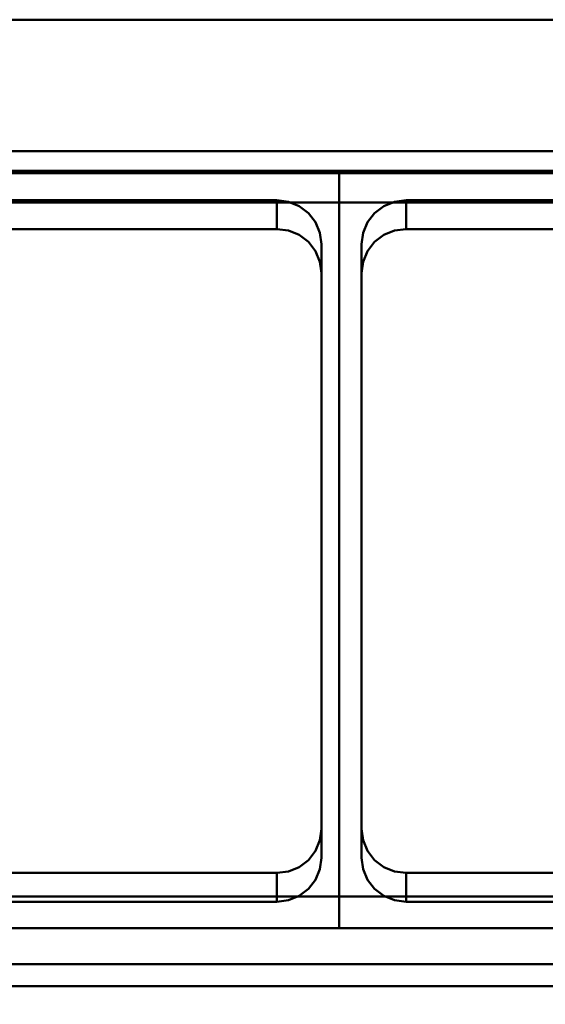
# Model space of a CAD drawing. Header units: millimetres. Extents: x -1749 to 536, y -1543 to 732.
# Tile 19 of 25: x -185 to 50, y 290 to 732. Entities that reach past the tile are written whole.
import ezdxf

# ---------------------------------------------------------------- set-up
doc = ezdxf.new("R2010")
doc.units = ezdxf.units.MM
doc.layers.add('Q-SPCQ', color=7, linetype='Continuous', lineweight=30)

# ---------------------------------------------------------------- blocks, each defined once
blk = doc.blocks.new('rf8.pizza4')
at = {"layer": 'Q-SPCQ', "lineweight": 40}
for points in [[(2133.16, 3187.22), (-151.84, 3187.22), (-151.84, 3927.22), (2133.16, 3927.22)], [(-151.84, 3927.22), (-151.84, 3927.22, 955), (2133.16, 3927.22, 955), (2133.16, 3927.22)], [(2105.16, 3858.26, 935.21), (2105.16, 3868.17, 936.6), (1005.16, 3868.17, 936.6), (1005.16, 3858.26, 935.21)], [(1005.16, 3868.17, 936.6), (2105.16, 3868.17, 936.6), (2105.16, 3868.17, 946.7), (1005.16, 3868.17, 946.7)], [(1555.16, 3533.53, 756.15), (1375.16, 3533.53, 756.15), (1375.16, 3859.32, 801.93), (1555.16, 3859.32, 801.93)], [(1555.16, 3859.32, 801.93), (1375.16, 3859.32, 801.93), (1375.16, 3845.11, 903.07), (1555.16, 3845.11, 903.07)], [(1555.16, 3519.31, 857.28), (1555.16, 3533.53, 756.15), (1555.16, 3859.32, 801.93), (1555.16, 3845.11, 903.07)], [(1555.16, 3859.32, 801.93), (1555.16, 3533.53, 756.15), (1555.16, 3519.31, 857.28), (1555.16, 3845.11, 903.07)], [(1735.16, 3533.53, 756.15), (1555.16, 3533.53, 756.15), (1555.16, 3859.32, 801.93), (1735.16, 3859.32, 801.93)], [(1735.16, 3859.32, 801.93), (1555.16, 3859.32, 801.93), (1555.16, 3845.11, 903.07), (1735.16, 3845.11, 903.07)], [(2105.16, 3858.26, 904.92), (2105.16, 3858.26, 935.21), (1005.16, 3858.26, 935.21), (1005.16, 3858.26, 904.92)], [(1547.16, 3826.38, 806.44), (1547.16, 3563.96, 769.56), (1547.16, 3551, 861.73), (1547.16, 3813.42, 898.65)], [(1547.16, 3563.96, 769.56), (1547.16, 3551, 861.77), (1547.16, 3813.42, 898.61), (1547.16, 3826.38, 806.44)], [(1565.16, 3563.96, 769.56), (1565.16, 3826.38, 806.44), (1565.16, 3813.42, 898.61), (1565.16, 3551, 861.77)], [(1565.16, 3826.38, 806.44), (1565.16, 3813.42, 898.65), (1565.16, 3551, 861.73), (1565.16, 3563.96, 769.56)], [(1555.16, 3519.31, 857.28), (1375.16, 3519.31, 857.28), (1375.16, 3533.53, 756.15), (1555.16, 3533.53, 756.15)], [(1735.16, 3519.31, 857.28), (1555.16, 3519.31, 857.28), (1555.16, 3533.53, 756.15), (1735.16, 3533.53, 756.15)], [(1005.16, 3503.26, 885.32), (2105.16, 3503.26, 885.32), (2105.16, 3503.26, 855.02), (1005.16, 3503.26, 855.02)], [(2105.16, 3493.36, 883.93), (2105.16, 3503.26, 885.32), (1005.16, 3503.26, 885.32), (1005.16, 3493.36, 883.93)], [(2105.16, 3493.36, 894.02), (2105.16, 3493.36, 883.93), (1005.16, 3493.36, 883.93), (1005.16, 3493.36, 894.02)]]:
    blk.add_3dface(points, dxfattribs=at)
for points, invisible_edges in [([(-151.84, 3927.22, 955), (-123.84, 3868.17, 946.7), (976.16, 3868.17, 946.7), (2133.16, 3927.22, 955)], 5), ([(1005.16, 3868.17, 946.7), (2105.16, 3868.17, 946.7), (2133.16, 3927.22, 955), (976.16, 3868.17, 946.7)], 14), ([(1527.16, 3833.23, 901.4), (1585.16, 3833.23, 901.4), (2105.16, 3858.26, 904.92), (1005.16, 3858.26, 904.92)], 11), ([(1405.16, 3833.23, 901.4), (1527.16, 3833.23, 901.4), (1005.16, 3858.26, 904.92), (1347.16, 3833.23, 901.4)], 14), ([(2105.16, 3858.26, 904.92), (1585.16, 3833.23, 901.4), (1707.16, 3833.23, 901.4), (1765.16, 3833.23, 901.4)], 13), ([(1385.16, 3826.38, 806.44), (1547.16, 3826.38, 806.44), (1527.16, 3846.18, 809.23), (1405.16, 3846.18, 809.23)], 11), ([(1385.16, 3826.38, 806.44), (1547.16, 3826.38, 806.44), (1527.16, 3846.18, 809.23), (1405.16, 3846.18, 809.23)], 11), ([(1527.16, 3833.23, 901.4), (1405.16, 3846.18, 809.23), (1527.16, 3846.18, 809.23)], 1), ([(1405.16, 3846.18, 809.23), (1527.16, 3833.23, 901.4), (1405.16, 3833.22, 901.44)], 1), ([(1527.16, 3846.18, 809.23), (1527.16, 3833.22, 901.44), (1405.16, 3833.23, 901.4)], 12), ([(1405.16, 3833.23, 901.4), (1405.16, 3846.18, 809.23), (1527.16, 3846.18, 809.23)], 12), ([(1527.16, 3846.18, 809.23), (1541.3, 3840.38, 808.41), (1537.16, 3843.53, 808.85)], 13), ([(1537.16, 3843.53, 808.85), (1532.33, 3845.51, 809.13), (1527.16, 3846.18, 809.23)], 12), ([(1527.16, 3846.18, 809.23), (1544.48, 3836.28, 807.83), (1541.3, 3840.38, 808.41)], 13), ([(1532.33, 3845.51, 809.13), (1532.33, 3832.55, 901.3), (1527.16, 3846.18, 809.23)], 3), ([(1527.16, 3833.22, 901.44), (1527.16, 3846.18, 809.23), (1532.33, 3832.55, 901.3)], 2), ([(1527.16, 3846.18, 809.23), (1541.3, 3840.38, 808.41), (1537.16, 3843.53, 808.85)], 13), ([(1537.16, 3843.53, 808.85), (1532.33, 3845.51, 809.13), (1527.16, 3846.18, 809.23)], 12), ([(1527.16, 3846.18, 809.23), (1544.48, 3836.28, 807.83), (1541.3, 3840.38, 808.41)], 13), ([(1532.33, 3845.51, 809.13), (1532.33, 3832.55, 901.3), (1527.16, 3846.18, 809.23)], 3), ([(1527.16, 3833.22, 901.44), (1527.16, 3846.18, 809.23), (1532.33, 3832.55, 901.3)], 2), ([(1565.16, 3826.38, 806.44), (1727.16, 3826.38, 806.44), (1707.16, 3846.18, 809.23), (1585.16, 3846.18, 809.23)], 11), ([(1565.16, 3826.38, 806.44), (1585.16, 3846.18, 809.23), (1565.84, 3831.5, 807.16)], 3), ([(1565.16, 3826.38, 806.44), (1727.16, 3826.38, 806.44), (1707.16, 3846.18, 809.23), (1585.16, 3846.18, 809.23)], 11), ([(1565.16, 3826.38, 806.44), (1585.16, 3846.18, 809.23), (1565.84, 3831.5, 807.16)], 3), ([(1579.98, 3845.51, 809.13), (1575.16, 3843.53, 808.85), (1585.16, 3846.18, 809.23)], 2), ([(1579.98, 3845.51, 809.13), (1575.16, 3843.53, 808.85), (1585.16, 3846.18, 809.23)], 2), ([(1579.98, 3845.51, 809.13), (1585.16, 3846.18, 809.23), (1585.16, 3833.23, 901.4)], 12), ([(1579.98, 3845.51, 809.13), (1585.16, 3846.18, 809.23), (1585.16, 3833.23, 901.4)], 12), ([(1707.16, 3833.23, 901.4), (1585.16, 3846.18, 809.23), (1707.16, 3846.18, 809.23)], 1), ([(1585.16, 3846.18, 809.23), (1707.16, 3833.23, 901.4), (1585.16, 3833.22, 901.44)], 1), ([(1707.16, 3846.18, 809.23), (1707.16, 3833.22, 901.44), (1585.16, 3833.23, 901.4)], 12), ([(1585.16, 3833.23, 901.4), (1585.16, 3846.18, 809.23), (1707.16, 3846.18, 809.23)], 12), ([(1405.16, 3833.23, 901.4), (1527.16, 3833.23, 901.4), (1555.16, 3845.11, 903.07), (1375.16, 3845.11, 903.07)], 10), ([(1527.16, 3833.23, 901.4), (1532.33, 3832.55, 901.3), (1555.16, 3845.11, 903.07)], 14), ([(1537.16, 3830.57, 901.02), (1532.33, 3832.55, 901.3), (1532.33, 3845.51, 809.13)], 14), ([(1532.33, 3845.51, 809.13), (1537.16, 3843.53, 808.85), (1537.16, 3830.57, 901.02)], 14), ([(1537.16, 3830.57, 901.02), (1532.33, 3832.55, 901.3), (1532.33, 3845.51, 809.13)], 14), ([(1532.33, 3845.51, 809.13), (1537.16, 3843.53, 808.85), (1537.16, 3830.57, 901.02)], 14), ([(1532.33, 3832.55, 901.3), (1537.16, 3830.57, 901.02), (1555.16, 3845.11, 903.07)], 14), ([(1537.16, 3830.57, 901.02), (1541.3, 3827.43, 900.58), (1555.16, 3845.11, 903.07)], 14), ([(1541.3, 3827.43, 900.58), (1537.16, 3830.57, 901.02), (1537.16, 3843.53, 808.85), (1541.3, 3840.38, 808.41)], 10), ([(1541.3, 3827.43, 900.58), (1537.16, 3830.57, 901.02), (1537.16, 3843.53, 808.85), (1541.3, 3840.38, 808.41)], 10), ([(1544.48, 3823.33, 900.01), (1555.16, 3845.11, 903.07), (1541.3, 3827.43, 900.58)], 3), ([(1555.16, 3845.11, 903.07), (1544.48, 3823.33, 900.01), (1546.47, 3818.55, 899.33)], 13), ([(1546.47, 3818.55, 899.33), (1547.16, 3813.42, 898.61), (1555.16, 3845.11, 903.07)], 14), ([(1555.16, 3845.11, 903.07), (1547.16, 3813.42, 898.61), (1547.16, 3551, 861.73)], 13), ([(1547.16, 3551, 861.73), (1555.16, 3519.31, 857.28), (1555.16, 3845.11, 903.07)], 13), ([(1585.16, 3833.23, 901.4), (1707.16, 3833.23, 901.4), (1735.16, 3845.11, 903.07), (1555.16, 3845.11, 903.07)], 10), ([(1579.98, 3832.55, 901.3), (1585.16, 3833.23, 901.4), (1555.16, 3845.11, 903.07)], 14), ([(1571.01, 3827.43, 900.58), (1575.16, 3830.57, 901.02), (1555.16, 3845.11, 903.07)], 14), ([(1579.98, 3832.55, 901.3), (1555.16, 3845.11, 903.07), (1575.16, 3830.57, 901.02)], 3), ([(1567.84, 3823.33, 900.01), (1555.16, 3845.11, 903.07), (1565.84, 3818.55, 899.33)], 3), ([(1555.16, 3845.11, 903.07), (1567.84, 3823.33, 900.01), (1571.01, 3827.43, 900.58)], 13), ([(1565.16, 3813.42, 898.61), (1565.84, 3818.55, 899.33), (1555.16, 3845.11, 903.07)], 14), ([(1555.16, 3845.11, 903.07), (1565.16, 3551, 861.73), (1565.16, 3813.42, 898.61)], 13), ([(1565.16, 3551, 861.73), (1555.16, 3845.11, 903.07), (1555.16, 3519.31, 857.28)], 13), ([(1575.16, 3843.53, 808.85), (1571.01, 3840.38, 808.41), (1565.84, 3831.5, 807.16)], 14), ([(1575.16, 3843.53, 808.85), (1571.01, 3840.38, 808.41), (1565.84, 3831.5, 807.16)], 14), ([(1571.01, 3840.38, 808.41), (1575.16, 3843.53, 808.85), (1575.16, 3830.57, 901.02), (1571.01, 3827.43, 900.58)], 10), ([(1571.01, 3840.38, 808.41), (1575.16, 3843.53, 808.85), (1575.16, 3830.57, 901.02), (1571.01, 3827.43, 900.58)], 10), ([(1579.98, 3845.51, 809.13), (1579.98, 3832.55, 901.3), (1575.16, 3843.53, 808.85)], 3), ([(1579.98, 3845.51, 809.13), (1579.98, 3832.55, 901.3), (1575.16, 3843.53, 808.85)], 3), ([(1579.98, 3832.55, 901.3), (1575.16, 3830.57, 901.02), (1575.16, 3843.53, 808.85)], 14), ([(1579.98, 3832.55, 901.3), (1575.16, 3830.57, 901.02), (1575.16, 3843.53, 808.85)], 14), ([(1585.16, 3833.23, 901.4), (1579.98, 3832.55, 901.3), (1579.98, 3845.51, 809.13)], 14), ([(1585.16, 3833.23, 901.4), (1579.98, 3832.55, 901.3), (1579.98, 3845.51, 809.13)], 14), ([(1544.48, 3836.28, 807.83), (1544.48, 3823.33, 900.01), (1541.3, 3840.38, 808.41)], 3), ([(1541.3, 3827.43, 900.58), (1541.3, 3840.38, 808.41), (1544.48, 3823.33, 900.01)], 3), ([(1544.48, 3836.28, 807.83), (1544.48, 3823.33, 900.01), (1541.3, 3840.38, 808.41)], 3), ([(1541.3, 3827.43, 900.58), (1541.3, 3840.38, 808.41), (1544.48, 3823.33, 900.01)], 3), ([(1565.84, 3831.5, 807.16), (1571.01, 3840.38, 808.41), (1567.84, 3836.28, 807.83)], 1), ([(1565.84, 3831.5, 807.16), (1571.01, 3840.38, 808.41), (1567.84, 3836.28, 807.83)], 1), ([(1567.84, 3836.28, 807.83), (1571.01, 3840.38, 808.41), (1571.01, 3827.43, 900.58)], 14), ([(1567.84, 3836.28, 807.83), (1571.01, 3840.38, 808.41), (1571.01, 3827.43, 900.58)], 14), ([(1579.98, 3832.55, 901.3), (1585.16, 3833.23, 901.4), (1527.16, 3833.23, 901.4), (1532.33, 3832.55, 901.3)], 10), ([(1575.16, 3830.57, 901.02), (1579.98, 3832.55, 901.3), (1532.33, 3832.55, 901.3), (1537.16, 3830.57, 901.02)], 10), ([(1546.47, 3831.5, 807.16), (1544.48, 3836.28, 807.83), (1547.16, 3826.38, 806.44)], 2), ([(1546.47, 3818.55, 899.33), (1544.48, 3823.33, 900.01), (1544.48, 3836.28, 807.83), (1546.47, 3831.5, 807.16)], 10), ([(1546.47, 3831.5, 807.16), (1544.48, 3836.28, 807.83), (1547.16, 3826.38, 806.44)], 2), ([(1546.47, 3818.55, 899.33), (1544.48, 3823.33, 900.01), (1544.48, 3836.28, 807.83), (1546.47, 3831.5, 807.16)], 10), ([(1567.84, 3823.33, 900.01), (1565.84, 3818.55, 899.33), (1565.84, 3831.5, 807.16), (1567.84, 3836.28, 807.83)], 10), ([(1567.84, 3823.33, 900.01), (1565.84, 3818.55, 899.33), (1565.84, 3831.5, 807.16), (1567.84, 3836.28, 807.83)], 10), ([(1567.84, 3836.28, 807.83), (1571.01, 3827.43, 900.58), (1567.84, 3823.33, 900.01)], 13), ([(1567.84, 3836.28, 807.83), (1571.01, 3827.43, 900.58), (1567.84, 3823.33, 900.01)], 13), ([(1571.01, 3827.43, 900.58), (1575.16, 3830.57, 901.02), (1537.16, 3830.57, 901.02), (1541.3, 3827.43, 900.58)], 10), ([(1547.16, 3813.42, 898.61), (1546.47, 3818.55, 899.33), (1546.47, 3831.5, 807.16)], 14), ([(1546.47, 3831.5, 807.16), (1547.16, 3826.38, 806.44), (1547.16, 3813.42, 898.61)], 12), ([(1547.16, 3813.42, 898.61), (1546.47, 3818.55, 899.33), (1546.47, 3831.5, 807.16)], 14), ([(1546.47, 3831.5, 807.16), (1547.16, 3826.38, 806.44), (1547.16, 3813.42, 898.61)], 12), ([(1565.84, 3831.5, 807.16), (1565.84, 3818.55, 899.33), (1565.16, 3826.38, 806.44)], 3), ([(1565.84, 3831.5, 807.16), (1565.84, 3818.55, 899.33), (1565.16, 3826.38, 806.44)], 3), ([(1385.16, 3563.96, 769.56), (1547.16, 3563.96, 769.56), (1547.16, 3826.38, 806.44), (1385.16, 3826.38, 806.44)], 5), ([(1385.16, 3563.96, 769.56), (1547.16, 3563.96, 769.56), (1547.16, 3826.38, 806.44), (1385.16, 3826.38, 806.44)], 5), ([(1567.84, 3823.33, 900.01), (1571.01, 3827.43, 900.58), (1541.3, 3827.43, 900.58), (1544.48, 3823.33, 900.01)], 10), ([(1565.16, 3563.96, 769.56), (1727.16, 3563.96, 769.56), (1727.16, 3826.38, 806.44), (1565.16, 3826.38, 806.44)], 5), ([(1565.16, 3813.42, 898.65), (1565.16, 3826.38, 806.44), (1565.84, 3818.55, 899.33)], 2), ([(1565.16, 3563.96, 769.56), (1727.16, 3563.96, 769.56), (1727.16, 3826.38, 806.44), (1565.16, 3826.38, 806.44)], 5), ([(1565.16, 3813.42, 898.65), (1565.16, 3826.38, 806.44), (1565.84, 3818.55, 899.33)], 2), ([(1565.84, 3818.55, 899.33), (1567.84, 3823.33, 900.01), (1544.48, 3823.33, 900.01), (1546.47, 3818.55, 899.33)], 10), ([(1565.16, 3813.42, 898.61), (1565.84, 3818.55, 899.33), (1546.47, 3818.55, 899.33), (1547.16, 3813.42, 898.61)], 10), ([(1547.16, 3551, 861.73), (1565.16, 3551, 861.73), (1565.16, 3813.42, 898.61), (1547.16, 3813.42, 898.61)], 5), ([(1527.16, 3544.15, 766.78), (1547.16, 3563.96, 769.56), (1385.16, 3563.96, 769.56), (1405.16, 3544.15, 766.78)], 7), ([(1527.16, 3544.15, 766.78), (1547.16, 3563.96, 769.56), (1385.16, 3563.96, 769.56), (1405.16, 3544.15, 766.78)], 7), ([(1546.47, 3558.83, 768.84), (1547.16, 3563.96, 769.56), (1527.16, 3544.15, 766.78)], 14), ([(1546.47, 3558.83, 768.84), (1547.16, 3563.96, 769.56), (1527.16, 3544.15, 766.78)], 14), ([(1546.47, 3558.83, 768.84), (1546.47, 3545.88, 861.01), (1547.16, 3563.96, 769.56)], 3), ([(1547.16, 3551, 861.77), (1547.16, 3563.96, 769.56), (1546.47, 3545.88, 861.01)], 2), ([(1546.47, 3558.83, 768.84), (1546.47, 3545.88, 861.01), (1547.16, 3563.96, 769.56)], 3), ([(1547.16, 3551, 861.77), (1547.16, 3563.96, 769.56), (1546.47, 3545.88, 861.01)], 2), ([(1707.16, 3544.15, 766.78), (1727.16, 3563.96, 769.56), (1565.16, 3563.96, 769.56), (1585.16, 3544.15, 766.78)], 7), ([(1565.16, 3563.96, 769.56), (1567.84, 3554.05, 768.17), (1571.01, 3549.95, 767.59)], 13), ([(1567.84, 3554.05, 768.17), (1565.16, 3563.96, 769.56), (1565.84, 3558.83, 768.84)], 1), ([(1565.84, 3558.83, 768.84), (1565.16, 3563.96, 769.56), (1565.16, 3551, 861.73)], 12), ([(1707.16, 3544.15, 766.78), (1727.16, 3563.96, 769.56), (1565.16, 3563.96, 769.56), (1585.16, 3544.15, 766.78)], 7), ([(1565.16, 3563.96, 769.56), (1567.84, 3554.05, 768.17), (1571.01, 3549.95, 767.59)], 13), ([(1567.84, 3554.05, 768.17), (1565.16, 3563.96, 769.56), (1565.84, 3558.83, 768.84)], 1), ([(1565.84, 3558.83, 768.84), (1565.16, 3563.96, 769.56), (1565.16, 3551, 861.73)], 12), ([(1537.16, 3546.8, 767.15), (1541.3, 3549.95, 767.59), (1546.47, 3558.83, 768.84)], 14), ([(1537.16, 3546.8, 767.15), (1541.3, 3549.95, 767.59), (1546.47, 3558.83, 768.84)], 14), ([(1544.48, 3554.05, 768.17), (1546.47, 3558.83, 768.84), (1541.3, 3549.95, 767.59)], 2), ([(1544.48, 3554.05, 768.17), (1546.47, 3558.83, 768.84), (1541.3, 3549.95, 767.59)], 2), ([(1544.48, 3541.1, 860.34), (1546.47, 3545.88, 861.01), (1546.47, 3558.83, 768.84)], 14), ([(1546.47, 3558.83, 768.84), (1544.48, 3554.05, 768.17), (1544.48, 3541.1, 860.34)], 14), ([(1544.48, 3541.1, 860.34), (1546.47, 3545.88, 861.01), (1546.47, 3558.83, 768.84)], 14), ([(1546.47, 3558.83, 768.84), (1544.48, 3554.05, 768.17), (1544.48, 3541.1, 860.34)], 14), ([(1565.16, 3551, 861.73), (1565.84, 3545.88, 861.01), (1565.84, 3558.83, 768.84)], 14), ([(1565.16, 3551, 861.73), (1565.84, 3545.88, 861.01), (1565.84, 3558.83, 768.84)], 14), ([(1565.84, 3558.83, 768.84), (1565.84, 3545.88, 861.01), (1567.84, 3554.05, 768.17)], 3), ([(1565.84, 3558.83, 768.84), (1565.84, 3545.88, 861.01), (1567.84, 3554.05, 768.17)], 3), ([(1544.48, 3554.05, 768.17), (1541.3, 3537, 859.76), (1544.48, 3541.1, 860.34)], 13), ([(1544.48, 3554.05, 768.17), (1541.3, 3549.95, 767.59), (1541.3, 3537, 859.76)], 14), ([(1544.48, 3554.05, 768.17), (1541.3, 3537, 859.76), (1544.48, 3541.1, 860.34)], 13), ([(1544.48, 3554.05, 768.17), (1541.3, 3549.95, 767.59), (1541.3, 3537, 859.76)], 14), ([(1565.84, 3545.88, 861.01), (1567.84, 3541.1, 860.34), (1567.84, 3554.05, 768.17)], 14), ([(1565.84, 3545.88, 861.01), (1567.84, 3541.1, 860.34), (1567.84, 3554.05, 768.17)], 14), ([(1567.84, 3554.05, 768.17), (1567.84, 3541.1, 860.34), (1571.01, 3549.95, 767.59)], 3), ([(1567.84, 3554.05, 768.17), (1567.84, 3541.1, 860.34), (1571.01, 3549.95, 767.59)], 3), ([(1537.16, 3546.8, 767.15), (1537.16, 3533.85, 859.32), (1541.3, 3549.95, 767.59)], 3), ([(1541.3, 3537, 859.76), (1541.3, 3549.95, 767.59), (1537.16, 3533.85, 859.32)], 3), ([(1537.16, 3546.8, 767.15), (1537.16, 3533.85, 859.32), (1541.3, 3549.95, 767.59)], 3), ([(1541.3, 3537, 859.76), (1541.3, 3549.95, 767.59), (1537.16, 3533.85, 859.32)], 3), ([(1546.47, 3545.88, 861.01), (1565.84, 3545.88, 861.01), (1565.16, 3551, 861.73), (1547.16, 3551, 861.73)], 5), ([(1547.16, 3551, 861.73), (1546.47, 3545.88, 861.01), (1555.16, 3519.31, 857.28)], 14), ([(1565.84, 3545.88, 861.01), (1565.16, 3551, 861.73), (1555.16, 3519.31, 857.28)], 14), ([(1571.01, 3537, 859.76), (1571.01, 3549.95, 767.59), (1567.84, 3541.1, 860.34)], 3), ([(1571.01, 3537, 859.76), (1571.01, 3549.95, 767.59), (1567.84, 3541.1, 860.34)], 3), ([(1579.98, 3544.83, 766.87), (1585.16, 3544.15, 766.78), (1571.01, 3549.95, 767.59)], 14), ([(1575.16, 3546.8, 767.15), (1579.98, 3544.83, 766.87), (1571.01, 3549.95, 767.59)], 2), ([(1575.16, 3546.8, 767.15), (1571.01, 3549.95, 767.59), (1571.01, 3537, 859.76)], 14), ([(1579.98, 3544.83, 766.87), (1585.16, 3544.15, 766.78), (1571.01, 3549.95, 767.59)], 14), ([(1575.16, 3546.8, 767.15), (1579.98, 3544.83, 766.87), (1571.01, 3549.95, 767.59)], 2), ([(1575.16, 3546.8, 767.15), (1571.01, 3549.95, 767.59), (1571.01, 3537, 859.76)], 14), ([(1537.16, 3546.8, 767.15), (1527.16, 3544.15, 766.78), (1532.33, 3544.83, 766.87)], 1), ([(1537.16, 3546.8, 767.15), (1527.16, 3544.15, 766.78), (1532.33, 3544.83, 766.87)], 1), ([(1532.33, 3531.87, 859.04), (1537.16, 3533.85, 859.32), (1537.16, 3546.8, 767.15)], 14), ([(1532.33, 3544.83, 766.87), (1532.33, 3531.87, 859.04), (1537.16, 3546.8, 767.15)], 3), ([(1532.33, 3531.87, 859.04), (1537.16, 3533.85, 859.32), (1537.16, 3546.8, 767.15)], 14), ([(1532.33, 3544.83, 766.87), (1532.33, 3531.87, 859.04), (1537.16, 3546.8, 767.15)], 3), ([(1544.48, 3541.1, 860.34), (1567.84, 3541.1, 860.34), (1565.84, 3545.88, 861.01), (1546.47, 3545.88, 861.01)], 5), ([(1544.48, 3541.1, 860.34), (1555.16, 3519.31, 857.28), (1546.47, 3545.88, 861.01)], 3), ([(1555.16, 3519.31, 857.28), (1567.84, 3541.1, 860.34), (1565.84, 3545.88, 861.01)], 13), ([(1575.16, 3546.8, 767.15), (1571.01, 3537, 859.76), (1575.16, 3533.85, 859.32)], 13), ([(1575.16, 3546.8, 767.15), (1571.01, 3537, 859.76), (1575.16, 3533.85, 859.32)], 13), ([(1579.98, 3544.83, 766.87), (1575.16, 3546.8, 767.15), (1575.16, 3533.85, 859.32)], 14), ([(1579.98, 3544.83, 766.87), (1575.16, 3546.8, 767.15), (1575.16, 3533.85, 859.32)], 14), ([(1405.16, 3531.2, 858.95), (1527.16, 3544.15, 766.78), (1405.16, 3544.15, 766.78)], 1), ([(1527.16, 3544.15, 766.78), (1405.16, 3531.2, 858.95), (1527.16, 3531.19, 858.99)], 1), ([(1405.16, 3544.15, 766.78), (1405.16, 3531.19, 858.99), (1527.16, 3531.2, 858.95)], 12), ([(1527.16, 3531.2, 858.95), (1527.16, 3544.15, 766.78), (1405.16, 3544.15, 766.78)], 12), ([(1527.16, 3531.2, 858.95), (1532.33, 3531.87, 859.04), (1532.33, 3544.83, 766.87), (1527.16, 3544.15, 766.78)], 2), ([(1527.16, 3531.2, 858.95), (1532.33, 3531.87, 859.04), (1532.33, 3544.83, 766.87), (1527.16, 3544.15, 766.78)], 2), ([(1541.3, 3537, 859.76), (1571.01, 3537, 859.76), (1567.84, 3541.1, 860.34), (1544.48, 3541.1, 860.34)], 5), ([(1555.16, 3519.31, 857.28), (1544.48, 3541.1, 860.34), (1541.3, 3537, 859.76)], 13), ([(1567.84, 3541.1, 860.34), (1555.16, 3519.31, 857.28), (1571.01, 3537, 859.76)], 3), ([(1575.16, 3533.85, 859.32), (1579.98, 3531.87, 859.04), (1579.98, 3544.83, 766.87)], 14), ([(1575.16, 3533.85, 859.32), (1579.98, 3531.87, 859.04), (1579.98, 3544.83, 766.87)], 14), ([(1579.98, 3544.83, 766.87), (1579.98, 3531.87, 859.04), (1585.16, 3544.15, 766.78)], 3), ([(1579.98, 3544.83, 766.87), (1579.98, 3531.87, 859.04), (1585.16, 3544.15, 766.78)], 3), ([(1585.16, 3531.19, 858.99), (1585.16, 3544.15, 766.78), (1579.98, 3531.87, 859.04)], 2), ([(1585.16, 3531.19, 858.99), (1585.16, 3544.15, 766.78), (1579.98, 3531.87, 859.04)], 2), ([(1585.16, 3531.2, 858.95), (1707.16, 3544.15, 766.78), (1585.16, 3544.15, 766.78)], 1), ([(1707.16, 3544.15, 766.78), (1585.16, 3531.2, 858.95), (1707.16, 3531.19, 858.99)], 1), ([(1585.16, 3544.15, 766.78), (1585.16, 3531.19, 858.99), (1707.16, 3531.2, 858.95)], 12), ([(1707.16, 3531.2, 858.95), (1707.16, 3544.15, 766.78), (1585.16, 3544.15, 766.78)], 12), ([(1537.16, 3533.85, 859.32), (1575.16, 3533.85, 859.32), (1571.01, 3537, 859.76), (1541.3, 3537, 859.76)], 5), ([(1541.3, 3537, 859.76), (1537.16, 3533.85, 859.32), (1555.16, 3519.31, 857.28)], 14), ([(1575.16, 3533.85, 859.32), (1571.01, 3537, 859.76), (1555.16, 3519.31, 857.28)], 14), ([(1527.16, 3531.2, 858.95), (1585.16, 3531.2, 858.95), (1579.98, 3531.87, 859.04), (1532.33, 3531.87, 859.04)], 5), ([(1532.33, 3531.87, 859.04), (1527.16, 3531.2, 858.95), (1555.16, 3519.31, 857.28)], 14), ([(1532.33, 3531.87, 859.04), (1579.98, 3531.87, 859.04), (1575.16, 3533.85, 859.32), (1537.16, 3533.85, 859.32)], 5), ([(1537.16, 3533.85, 859.32), (1532.33, 3531.87, 859.04), (1555.16, 3519.31, 857.28)], 14), ([(1575.16, 3533.85, 859.32), (1555.16, 3519.31, 857.28), (1579.98, 3531.87, 859.04)], 3), ([(1585.16, 3531.2, 858.95), (1579.98, 3531.87, 859.04), (1555.16, 3519.31, 857.28)], 14), ([(2105.16, 3503.26, 855.02), (1585.16, 3531.2, 858.95), (1527.16, 3531.2, 858.95), (1005.16, 3503.26, 855.02)], 7), ([(1005.16, 3503.26, 855.02), (1527.16, 3531.2, 858.95), (1405.16, 3531.2, 858.95), (1347.16, 3531.2, 858.95)], 13), ([(1555.16, 3519.31, 857.28), (1527.16, 3531.2, 858.95), (1405.16, 3531.2, 858.95), (1375.16, 3519.31, 857.28)], 5), ([(1735.16, 3519.31, 857.28), (1707.16, 3531.2, 858.95), (1585.16, 3531.2, 858.95), (1555.16, 3519.31, 857.28)], 5), ([(1707.16, 3531.2, 858.95), (1585.16, 3531.2, 858.95), (2105.16, 3503.26, 855.02), (1765.16, 3531.2, 858.95)], 14), ([(976.16, 3493.36, 894.02), (-123.84, 3493.36, 894.02), (-151.84, 3437.22, 886.13), (2133.16, 3437.22, 886.13)], 10), ([(2133.16, 3437.22, 886.13), (2105.16, 3493.36, 894.02), (1005.16, 3493.36, 894.02), (976.16, 3493.36, 894.02)], 13)]:
    blk.add_3dface(points, dxfattribs=dict(at, invisible_edges=invisible_edges))
at = {"layer": 'Q-SPCQ', "lineweight": 40, "transparency": 33554448}
for points in [[(1730.66, 3868.17, 942.66), (1375.16, 3868.17, 942.66), (1375.16, 3868.17, 948.72), (1730.66, 3868.17, 948.72)], [(1730.66, 3493.36, 889.99), (1375.16, 3493.36, 889.99), (1375.16, 3868.17, 942.66), (1730.66, 3868.17, 942.66)], [(1375.16, 3493.36, 889.99), (1730.66, 3493.36, 889.99), (1730.66, 3493.36, 896.04), (1375.16, 3493.36, 896.04)]]:
    blk.add_3dface(points, dxfattribs=at)
for points, invisible_edges in [([(1401.99, 3717.22, 927.51), (1704.75, 3717.22, 927.51), (1730.66, 3868.17, 948.72), (1375.16, 3868.17, 948.72)], 11), ([(1402.99, 3714.83, 927.17), (1703.75, 3714.83, 927.17), (1704.75, 3717.22, 927.51), (1401.99, 3717.22, 927.51)], 5), ([(1403.33, 3712.27, 926.81), (1703.41, 3712.27, 926.81), (1703.75, 3714.83, 927.17), (1402.99, 3714.83, 927.17)], 5), ([(1403.33, 3652.85, 918.46), (1703.41, 3652.85, 918.46), (1703.41, 3712.27, 926.81), (1403.33, 3712.27, 926.81)], 5), ([(1703.75, 3650.29, 918.1), (1703.41, 3652.85, 918.46), (1403.33, 3652.85, 918.46), (1402.99, 3650.29, 918.1)], 10), ([(1730.66, 3493.36, 896.04), (1704.75, 3647.9, 917.76), (1401.99, 3647.9, 917.76), (1375.16, 3493.36, 896.04)], 7), ([(1704.75, 3647.9, 917.76), (1703.75, 3650.29, 918.1), (1402.99, 3650.29, 918.1), (1401.99, 3647.9, 917.76)], 10)]:
    blk.add_3dface(points, dxfattribs=dict(at, invisible_edges=invisible_edges))

msp = doc.modelspace()

# ---------------------------------------------------------------- linework, layer by layer
at = {"layer": 'Q-SPCQ', "color": 7}
msp.add_line((536, 732), (-1749, 732), dxfattribs=at)

# ---------------------------------------------------------------- block references
at = {"color": 240, "true_color": 0xed1f24}
msp.add_blockref('rf8.pizza4', (-1597.16, -3195.22, 135), dxfattribs=at)

doc.saveas('drawing.dxf')
